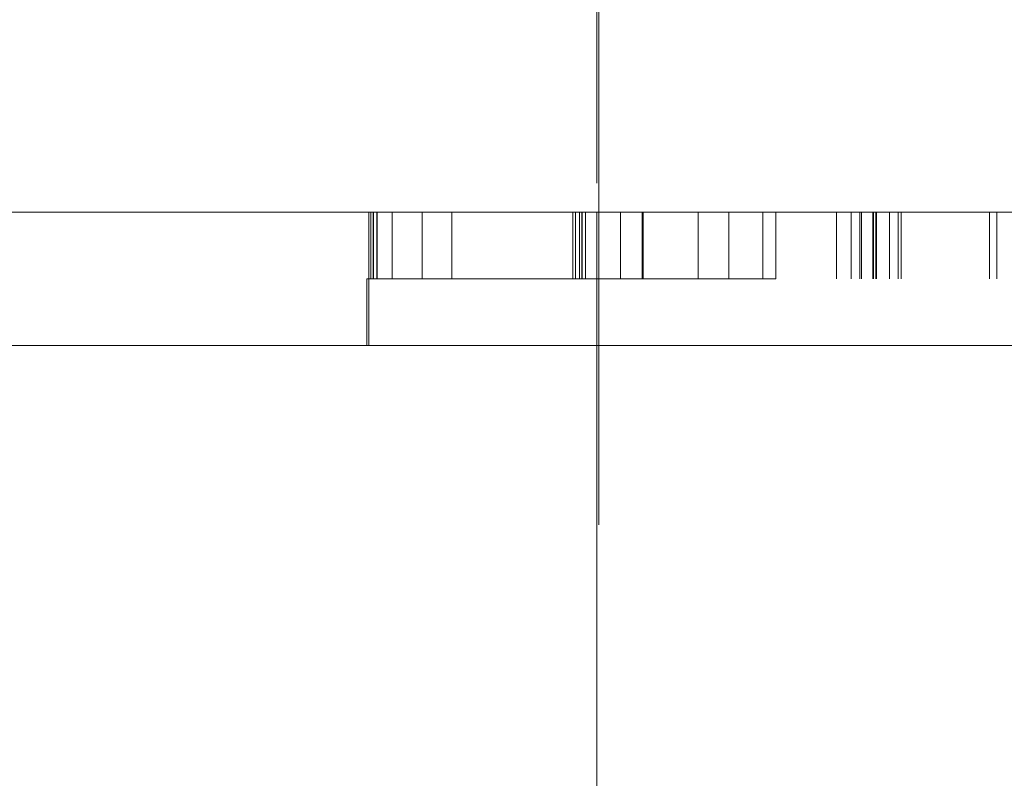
# Model space of a CAD drawing. Header units: inches. Extents: x 4 to 131, y 11 to 81.
# Tile 8 of 44: x 23.516 to 23.752, y 21.07 to 21.252. Entities that reach past the tile are written whole.
import ezdxf

# ---------------------------------------------------------------- set-up
doc = ezdxf.new("R2010")
doc.units = ezdxf.units.IN
doc.header["$LTSCALE"] = 8
doc.header["$MEASUREMENT"] = 0
doc.linetypes.add('DASHED', pattern=[0.2067, 0.1654, -0.0413])
doc.layers.add('Hidden (ANSI)', color=7, linetype='DASHED', lineweight=15)
doc.layers.add('Visible (ANSI)', color=7, linetype='Continuous', lineweight=13)

msp = doc.modelspace()

# ---------------------------------------------------------------- linework, layer by layer
at = {"layer": 'Hidden (ANSI)', "ltscale": 0.0253753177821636}
msp.add_line((23.65416219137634, 21.3130027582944), (23.65416219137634, 21.2060027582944), dxfattribs=at)
at = {"layer": 'Hidden (ANSI)', "ltscale": 0.1376036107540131}
msp.add_line((23.65466219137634, 21.31300275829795), (23.65466219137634, 20.73462775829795), dxfattribs=at)
at = {"layer": 'Hidden (ANSI)', "ltscale": 0.0075187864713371}
msp.add_line((23.59941219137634, 21.20600275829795), (23.59941219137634, 21.17400275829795), dxfattribs=at)
at = {"layer": 'Hidden (ANSI)', "ltscale": 0.0037093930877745}
for p, q in [((23.59991736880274, 21.19000275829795), (23.59991736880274, 21.20600275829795)), ((23.60046429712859, 21.19000275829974), (23.60046429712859, 21.20600275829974)), ((23.6005734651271, 21.19000275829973), (23.6005734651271, 21.20600275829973)), ((23.60135027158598, 21.19000275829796), (23.60135027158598, 21.20600275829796)), ((23.60138814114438, 21.19000275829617), (23.60138814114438, 21.20600275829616)), ((23.60500230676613, 21.19000275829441), (23.60500230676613, 21.20600275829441)), ((23.61224043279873, 21.19000275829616), (23.61224043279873, 21.20600275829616)), ((23.61938075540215, 21.19000275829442), (23.61938075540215, 21.20600275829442)), ((23.64841219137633, 21.19000275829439), (23.64841219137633, 21.2060027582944)), ((23.64903945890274, 21.20600275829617), (23.64903945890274, 21.19000275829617)), ((23.64999689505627, 21.19000275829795), (23.64999689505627, 21.20600275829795)), ((23.65058560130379, 21.20600275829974), (23.65058560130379, 21.19000275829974)), ((23.6506947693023, 21.19000275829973), (23.6506947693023, 21.20600275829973)), ((23.6506991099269, 21.1900027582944), (23.6506991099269, 21.2060027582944)), ((23.65142979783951, 21.20600275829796), (23.65142979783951, 21.19000275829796)), ((23.65989175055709, 21.19000275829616), (23.65989175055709, 21.20600275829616)), ((23.66507755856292, 21.20600275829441), (23.66507755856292, 21.19000275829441)), ((23.66530848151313, 21.19000275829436), (23.66530848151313, 21.20600275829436)), ((23.67851851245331, 21.19000275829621), (23.67851851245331, 21.20600275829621)), ((23.68589905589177, 21.20600275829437), (23.68589905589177, 21.19000275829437)), ((23.69405947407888, 21.1900027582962), (23.69405947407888, 21.2060027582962)), ((23.69721867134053, 21.19000275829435), (23.69721867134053, 21.20600275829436)), ((23.71179354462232, 21.19000275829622), (23.71179354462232, 21.20600275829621)), ((23.71528147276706, 21.19000275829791), (23.71528147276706, 21.20600275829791)), ((23.71733345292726, 21.20600275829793), (23.71733345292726, 21.19000275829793)), ((23.71780924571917, 21.19000275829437), (23.71780924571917, 21.20600275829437)), ((23.72048217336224, 21.19000275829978), (23.72048217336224, 21.20600275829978)), ((23.7206385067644, 21.19000275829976), (23.7206385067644, 21.20600275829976)), ((23.72118604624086, 21.20600275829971), (23.72118604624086, 21.19000275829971)), ((23.72134237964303, 21.19000275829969), (23.72134237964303, 21.2060027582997)), ((23.72452027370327, 21.19000275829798), (23.72452027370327, 21.20600275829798)), ((23.72657225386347, 21.19000275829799), (23.72657225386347, 21.20600275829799)), ((23.72733450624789, 21.2060027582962), (23.72733450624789, 21.1900027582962)), ((23.74848987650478, 21.20600275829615), (23.74848987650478, 21.19000275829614)), ((23.75025212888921, 21.19000275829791), (23.75025212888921, 21.20600275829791)), ((23.59891219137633, 21.19000275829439), (23.59891219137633, 21.1740027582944))]:
    msp.add_line(p, q, dxfattribs=at)
at = {"layer": 'Hidden (ANSI)', "ltscale": 0.03369624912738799}
msp.add_line((23.66530848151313, 21.19000275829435), (23.59891219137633, 21.19000275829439), dxfattribs=at)
at = {"layer": 'Hidden (ANSI)', "ltscale": 0.0118332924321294}
msp.add_line((23.68589905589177, 21.19000275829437), (23.66530848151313, 21.19000275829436), dxfattribs=at)
at = {"layer": 'Hidden (ANSI)', "ltscale": 0.0030565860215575}
msp.add_line((23.69721867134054, 21.19000275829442), (23.68589905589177, 21.19000275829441), dxfattribs=at)
at = {"layer": 'Hidden (ANSI)', "ltscale": 0.0435288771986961}
msp.add_line((23.8564436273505, 21.19000275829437), (23.69721867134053, 21.19000275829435), dxfattribs=at)
at = {"layer": 'Hidden (ANSI)', "ltscale": 0.1045095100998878}
msp.add_line((23.65416219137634, 21.17400275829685), (23.65416219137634, 20.73462775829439), dxfattribs=at)
at = {"layer": 'Visible (ANSI)'}
for p, q in [((23.30041219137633, 21.20600275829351), (47.30041219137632, 21.20600275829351)), ((23.65416219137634, 21.2060027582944), (23.65416219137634, 21.17400275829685)), ((47.23791219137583, 21.17400275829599), (23.23791219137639, 21.17400275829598)), ((23.98791219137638, 21.17400275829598), (23.23791219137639, 21.17400275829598))]:
    msp.add_line(p, q, dxfattribs=at)

doc.saveas('drawing.dxf')
